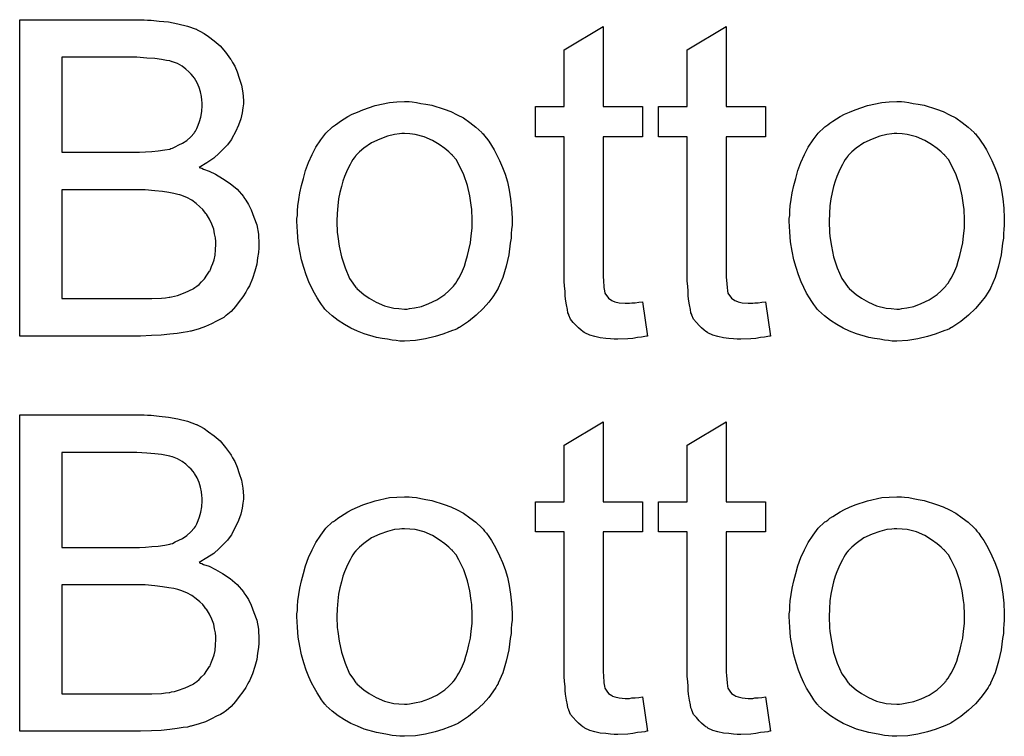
# Model space of a CAD drawing. Extents: x -2.2 to 8.3, y -2.9 to 5.2.
# Tile 7 of 205: x -0.473 to -0.224, y -1.453 to -1.272. Entities that reach past the tile are written whole.
import ezdxf

# ---------------------------------------------------------------- set-up
doc = ezdxf.new("R2010")
doc.units = 0
doc.layers.add('acc-ni-360-20-in-a_copper_signal_bot', color=5, linetype='CONTINUOUS')
doc.layers.add('acc-ni-360-20-in-a_soldermask_bot', color=1, linetype='CONTINUOUS')

msp = doc.modelspace()

# ---------------------------------------------------------------- linework, layer by layer
at = {"layer": 'acc-ni-360-20-in-a_copper_signal_bot', "color": 5}
for points in [[(-0.440902, -1.272176), (-0.439976, -1.272176), (-0.437893, -1.272408), (-0.435579, -1.272639), (-0.43315, -1.273102), (-0.43072, -1.27368), (-0.428522, -1.27449), (-0.428406, -1.27449), (-0.42829, -1.274606), (-0.427596, -1.274953), (-0.426555, -1.275532), (-0.425398, -1.276341), (-0.424009, -1.277383), (-0.422505, -1.278656), (-0.421117, -1.280275), (-0.419844, -1.282011), (-0.419728, -1.282242), (-0.419381, -1.282936), (-0.418803, -1.283862), (-0.418224, -1.28525), (-0.417646, -1.28687), (-0.417067, -1.288606), (-0.41672, -1.290573), (-0.416605, -1.29254), (-0.416605, -1.292771), (-0.416605, -1.293349), (-0.41672, -1.294391), (-0.416952, -1.295663), (-0.417299, -1.297168), (-0.417877, -1.298787), (-0.418572, -1.300407), (-0.419497, -1.302143), (-0.419613, -1.302374), (-0.41996, -1.302837), (-0.420654, -1.303762), (-0.42158, -1.304688), (-0.422737, -1.305845), (-0.424125, -1.307118), (-0.425861, -1.308275), (-0.427827, -1.309432), (-0.427712, -1.309432), (-0.42748, -1.309547), (-0.427133, -1.309663), (-0.426671, -1.309895), (-0.425282, -1.310357), (-0.423662, -1.311167), (-0.421927, -1.312208), (-0.41996, -1.313481), (-0.418224, -1.314985), (-0.416605, -1.316836), (-0.416489, -1.317068), (-0.416026, -1.317762), (-0.415332, -1.318803), (-0.414638, -1.320192), (-0.413943, -1.322043), (-0.413249, -1.32401), (-0.412786, -1.326324), (-0.412671, -1.328869), (-0.412671, -1.328985), (-0.412671, -1.329101), (-0.412671, -1.329795), (-0.412786, -1.330952), (-0.413018, -1.33234), (-0.413249, -1.33396), (-0.413712, -1.335696), (-0.414291, -1.337547), (-0.415101, -1.339398), (-0.415216, -1.339629), (-0.415563, -1.340208), (-0.416026, -1.341018), (-0.41672, -1.342175), (-0.417646, -1.343332), (-0.418572, -1.344604), (-0.419728, -1.345877), (-0.421001, -1.346918), (-0.421117, -1.347034), (-0.42158, -1.347381), (-0.42239, -1.347844), (-0.423431, -1.348307), (-0.424704, -1.349001), (-0.426208, -1.349695), (-0.427827, -1.350274), (-0.429794, -1.350852), (-0.430026, -1.350852), (-0.43072, -1.351084), (-0.431877, -1.351199), (-0.433381, -1.351431), (-0.435232, -1.351662), (-0.437431, -1.351894), (-0.43986, -1.352009), (-0.442637, -1.352125), (-0.473182, -1.352125), (-0.473182, -1.272061), (-0.441712, -1.272061), (-0.440902, -1.272176)], [(-0.325664, -1.294044), (-0.315714, -1.294044), (-0.315714, -1.30168), (-0.325664, -1.30168), (-0.325664, -1.335811), (-0.325664, -1.336043), (-0.325664, -1.336505), (-0.325664, -1.3372), (-0.325549, -1.33801), (-0.325433, -1.339861), (-0.325317, -1.340671), (-0.325202, -1.341249), (-0.325086, -1.341481), (-0.324739, -1.341943), (-0.324276, -1.342522), (-0.323466, -1.3431), (-0.323235, -1.343216), (-0.322656, -1.343447), (-0.321615, -1.343679), (-0.320111, -1.343795), (-0.318954, -1.343795), (-0.318375, -1.343679), (-0.317565, -1.343679), (-0.31664, -1.343563), (-0.315714, -1.343447), (-0.314442, -1.352125), (-0.314673, -1.352125), (-0.315136, -1.352241), (-0.315946, -1.352356), (-0.316987, -1.352472), (-0.318144, -1.352704), (-0.319417, -1.352819), (-0.321962, -1.352935), (-0.322888, -1.352935), (-0.323813, -1.352819), (-0.32497, -1.352704), (-0.326359, -1.352588), (-0.327747, -1.352241), (-0.32902, -1.351894), (-0.330292, -1.351315), (-0.330408, -1.351199), (-0.330755, -1.350968), (-0.331218, -1.350621), (-0.331912, -1.350042), (-0.332491, -1.349464), (-0.333185, -1.348654), (-0.333879, -1.347844), (-0.334342, -1.346803), (-0.334342, -1.346687), (-0.334573, -1.346224), (-0.334689, -1.345414), (-0.33492, -1.344257), (-0.335152, -1.342753), (-0.335267, -1.341828), (-0.335267, -1.340786), (-0.335383, -1.339514), (-0.335499, -1.338241), (-0.335499, -1.336853), (-0.335499, -1.335233), (-0.335499, -1.30168), (-0.342788, -1.30168), (-0.342788, -1.294044), (-0.335499, -1.294044), (-0.335499, -1.279697), (-0.325664, -1.273796), (-0.325664, -1.294044)], [(-0.294541, -1.294044), (-0.284591, -1.294044), (-0.284591, -1.30168), (-0.294541, -1.30168), (-0.294541, -1.335811), (-0.294541, -1.336043), (-0.294541, -1.336505), (-0.294541, -1.3372), (-0.294425, -1.33801), (-0.29431, -1.339861), (-0.294194, -1.340671), (-0.294078, -1.341249), (-0.293963, -1.341481), (-0.293615, -1.341943), (-0.293153, -1.342522), (-0.292343, -1.3431), (-0.292111, -1.343216), (-0.291533, -1.343447), (-0.290492, -1.343679), (-0.288988, -1.343795), (-0.28783, -1.343795), (-0.287252, -1.343679), (-0.286442, -1.343679), (-0.285517, -1.343563), (-0.284591, -1.343447), (-0.283318, -1.352125), (-0.28355, -1.352125), (-0.284012, -1.352241), (-0.284822, -1.352356), (-0.285864, -1.352472), (-0.287021, -1.352704), (-0.288293, -1.352819), (-0.290839, -1.352935), (-0.291764, -1.352935), (-0.29269, -1.352819), (-0.293847, -1.352704), (-0.295235, -1.352588), (-0.296624, -1.352241), (-0.297896, -1.351894), (-0.299169, -1.351315), (-0.299285, -1.351199), (-0.299632, -1.350968), (-0.300095, -1.350621), (-0.300789, -1.350042), (-0.301367, -1.349464), (-0.302062, -1.348654), (-0.302756, -1.347844), (-0.303219, -1.346803), (-0.303219, -1.346687), (-0.30345, -1.346224), (-0.303566, -1.345414), (-0.303797, -1.344257), (-0.304029, -1.342753), (-0.304144, -1.341828), (-0.304144, -1.340786), (-0.30426, -1.339514), (-0.304376, -1.338241), (-0.304376, -1.336853), (-0.304376, -1.335233), (-0.304376, -1.30168), (-0.311665, -1.30168), (-0.311665, -1.294044), (-0.304376, -1.294044), (-0.304376, -1.279697), (-0.294541, -1.273796), (-0.294541, -1.294044)], [(-0.443563, -1.281548), (-0.462538, -1.281548), (-0.462538, -1.305614), (-0.442868, -1.305614), (-0.441364, -1.305498), (-0.439745, -1.305382), (-0.438125, -1.305266), (-0.436505, -1.305035), (-0.435232, -1.304804), (-0.435001, -1.304688), (-0.434538, -1.304572), (-0.433844, -1.304225), (-0.432918, -1.303762), (-0.431993, -1.3033), (-0.430951, -1.302605), (-0.42991, -1.30168), (-0.4291, -1.300754), (-0.428985, -1.300639), (-0.428753, -1.300291), (-0.428406, -1.299597), (-0.428059, -1.298787), (-0.427712, -1.297862), (-0.427365, -1.296705), (-0.427133, -1.295316), (-0.427018, -1.293812), (-0.427018, -1.293581), (-0.427018, -1.293118), (-0.427133, -1.292424), (-0.427249, -1.291498), (-0.42748, -1.290341), (-0.427827, -1.289184), (-0.42829, -1.288027), (-0.428985, -1.28687), (-0.4291, -1.286755), (-0.429332, -1.286407), (-0.429794, -1.285829), (-0.430373, -1.28525), (-0.431183, -1.284556), (-0.432108, -1.283862), (-0.433265, -1.283168), (-0.434538, -1.282705), (-0.434654, -1.282705), (-0.435232, -1.282474), (-0.436042, -1.282358), (-0.437315, -1.282127), (-0.43905, -1.281895), (-0.441017, -1.281779), (-0.443563, -1.281548)], [(-0.373911, -1.292887), (-0.37287, -1.293002), (-0.371713, -1.293234), (-0.37044, -1.293465), (-0.368936, -1.293697), (-0.365812, -1.294738), (-0.364192, -1.295316), (-0.362573, -1.296126), (-0.360953, -1.296936), (-0.359333, -1.298093), (-0.357829, -1.29925), (-0.356325, -1.300639), (-0.356209, -1.300754), (-0.355978, -1.300986), (-0.355631, -1.301448), (-0.355168, -1.302027), (-0.354589, -1.302837), (-0.353895, -1.303878), (-0.353201, -1.305035), (-0.352507, -1.306308), (-0.351813, -1.307696), (-0.351118, -1.309432), (-0.350424, -1.311167), (-0.349846, -1.313134), (-0.349383, -1.315217), (-0.349036, -1.317415), (-0.348804, -1.319729), (-0.348689, -1.322274), (-0.348689, -1.32239), (-0.348689, -1.322737), (-0.348689, -1.323316), (-0.348689, -1.324126), (-0.348804, -1.325051), (-0.34892, -1.326208), (-0.34892, -1.327365), (-0.349151, -1.328638), (-0.349499, -1.33153), (-0.350193, -1.334423), (-0.351003, -1.337315), (-0.35216, -1.339976), (-0.35216, -1.340092), (-0.352275, -1.340208), (-0.352507, -1.340555), (-0.352738, -1.341018), (-0.353548, -1.342175), (-0.354589, -1.343563), (-0.355978, -1.345183), (-0.357713, -1.346803), (-0.35968, -1.348423), (-0.361994, -1.349927), (-0.36211, -1.349927), (-0.362226, -1.350042), (-0.362573, -1.350274), (-0.363151, -1.350505), (-0.36373, -1.350737), (-0.364424, -1.350968), (-0.366159, -1.351662), (-0.368126, -1.352241), (-0.370556, -1.352819), (-0.373101, -1.353282), (-0.375878, -1.353398), (-0.377035, -1.353398), (-0.377961, -1.353282), (-0.379002, -1.353166), (-0.380159, -1.352935), (-0.381548, -1.352704), (-0.382936, -1.352472), (-0.38606, -1.351546), (-0.387795, -1.350852), (-0.389415, -1.350158), (-0.391035, -1.349233), (-0.392655, -1.348191), (-0.394159, -1.347034), (-0.395663, -1.345646), (-0.395779, -1.34553), (-0.39601, -1.345299), (-0.396357, -1.344836), (-0.39682, -1.344142), (-0.397398, -1.343332), (-0.397977, -1.342406), (-0.398671, -1.341249), (-0.399365, -1.339861), (-0.40006, -1.338357), (-0.400754, -1.336621), (-0.401332, -1.33477), (-0.401911, -1.332803), (-0.402373, -1.330605), (-0.402721, -1.328291), (-0.402952, -1.325745), (-0.403068, -1.323084), (-0.403068, -1.322853), (-0.403068, -1.32239), (-0.402952, -1.32158), (-0.402952, -1.320423), (-0.402836, -1.31915), (-0.402605, -1.317531), (-0.402373, -1.315911), (-0.401911, -1.31406), (-0.401448, -1.312208), (-0.400869, -1.310242), (-0.400175, -1.308159), (-0.39925, -1.306192), (-0.398324, -1.304341), (-0.397051, -1.30249), (-0.395779, -1.300754), (-0.394159, -1.29925), (-0.394043, -1.299134), (-0.393812, -1.299019), (-0.393349, -1.298672), (-0.39277, -1.298209), (-0.392076, -1.297746), (-0.391151, -1.297168), (-0.390225, -1.296589), (-0.389068, -1.296011), (-0.387795, -1.295432), (-0.386407, -1.294853), (-0.383283, -1.293812), (-0.379696, -1.293002), (-0.377845, -1.292887), (-0.375878, -1.292771), (-0.374721, -1.292771), (-0.373911, -1.292887)], [(-0.249418, -1.292887), (-0.248377, -1.293002), (-0.24722, -1.293234), (-0.245947, -1.293465), (-0.244443, -1.293697), (-0.241319, -1.294738), (-0.239699, -1.295316), (-0.238079, -1.296126), (-0.23646, -1.296936), (-0.23484, -1.298093), (-0.233336, -1.29925), (-0.231832, -1.300639), (-0.231716, -1.300754), (-0.231485, -1.300986), (-0.231137, -1.301448), (-0.230675, -1.302027), (-0.230096, -1.302837), (-0.229402, -1.303878), (-0.228708, -1.305035), (-0.228014, -1.306308), (-0.227319, -1.307696), (-0.226625, -1.309432), (-0.225931, -1.311167), (-0.225352, -1.313134), (-0.22489, -1.315217), (-0.224543, -1.317415), (-0.224311, -1.319729), (-0.224196, -1.322274), (-0.224196, -1.32239), (-0.224196, -1.322737), (-0.224196, -1.323316), (-0.224196, -1.324126), (-0.224311, -1.325051), (-0.224427, -1.326208), (-0.224427, -1.327365), (-0.224658, -1.328638), (-0.225005, -1.33153), (-0.2257, -1.334423), (-0.22651, -1.337315), (-0.227667, -1.339976), (-0.227667, -1.340092), (-0.227782, -1.340208), (-0.228014, -1.340555), (-0.228245, -1.341018), (-0.229055, -1.342175), (-0.230096, -1.343563), (-0.231485, -1.345183), (-0.23322, -1.346803), (-0.235187, -1.348423), (-0.237501, -1.349927), (-0.237617, -1.349927), (-0.237732, -1.350042), (-0.238079, -1.350274), (-0.238658, -1.350505), (-0.239237, -1.350737), (-0.239931, -1.350968), (-0.241666, -1.351662), (-0.243633, -1.352241), (-0.246063, -1.352819), (-0.248608, -1.353282), (-0.251385, -1.353398), (-0.252542, -1.353398), (-0.253468, -1.353282), (-0.254509, -1.353166), (-0.255666, -1.352935), (-0.257054, -1.352704), (-0.258443, -1.352472), (-0.261567, -1.351546), (-0.263302, -1.350852), (-0.264922, -1.350158), (-0.266542, -1.349233), (-0.268161, -1.348191), (-0.269666, -1.347034), (-0.27117, -1.345646), (-0.271285, -1.34553), (-0.271517, -1.345299), (-0.271864, -1.344836), (-0.272327, -1.344142), (-0.272905, -1.343332), (-0.273484, -1.342406), (-0.274178, -1.341249), (-0.274872, -1.339861), (-0.275566, -1.338357), (-0.27626, -1.336621), (-0.276839, -1.33477), (-0.277418, -1.332803), (-0.27788, -1.330605), (-0.278227, -1.328291), (-0.278459, -1.325745), (-0.278575, -1.323084), (-0.278575, -1.322853), (-0.278575, -1.32239), (-0.278459, -1.32158), (-0.278459, -1.320423), (-0.278343, -1.31915), (-0.278112, -1.317531), (-0.27788, -1.315911), (-0.277418, -1.31406), (-0.276955, -1.312208), (-0.276376, -1.310242), (-0.275682, -1.308159), (-0.274756, -1.306192), (-0.273831, -1.304341), (-0.272558, -1.30249), (-0.271285, -1.300754), (-0.269666, -1.29925), (-0.26955, -1.299134), (-0.269318, -1.299019), (-0.268856, -1.298672), (-0.268277, -1.298209), (-0.267583, -1.297746), (-0.266657, -1.297168), (-0.265732, -1.296589), (-0.264575, -1.296011), (-0.263302, -1.295432), (-0.261914, -1.294853), (-0.25879, -1.293812), (-0.255203, -1.293002), (-0.253352, -1.292887), (-0.251385, -1.292771), (-0.250228, -1.292771), (-0.249418, -1.292887)], [(-0.375878, -1.30087), (-0.376572, -1.30087), (-0.377151, -1.300986), (-0.378424, -1.301101), (-0.380159, -1.301564), (-0.382126, -1.302258), (-0.384209, -1.303184), (-0.386175, -1.304572), (-0.387217, -1.305498), (-0.388142, -1.306424), (-0.388142, -1.306539), (-0.388374, -1.306655), (-0.388605, -1.307002), (-0.388952, -1.307465), (-0.389299, -1.308043), (-0.389647, -1.308737), (-0.390109, -1.309663), (-0.390572, -1.310589), (-0.391035, -1.311746), (-0.391498, -1.312903), (-0.391845, -1.314291), (-0.392192, -1.315795), (-0.392539, -1.317415), (-0.39277, -1.31915), (-0.392886, -1.321117), (-0.393002, -1.323084), (-0.393002, -1.3232), (-0.393002, -1.323547), (-0.393002, -1.324126), (-0.392886, -1.324936), (-0.392886, -1.325861), (-0.39277, -1.326902), (-0.392423, -1.329332), (-0.391845, -1.332109), (-0.390919, -1.334886), (-0.389762, -1.337547), (-0.388952, -1.338704), (-0.388142, -1.339861), (-0.388027, -1.339861), (-0.387911, -1.340092), (-0.387217, -1.340671), (-0.386175, -1.341596), (-0.384787, -1.342522), (-0.383052, -1.343563), (-0.380969, -1.344489), (-0.378539, -1.345067), (-0.377267, -1.345183), (-0.375878, -1.345299), (-0.375184, -1.345299), (-0.374606, -1.345183), (-0.373333, -1.344952), (-0.371597, -1.344604), (-0.369746, -1.34391), (-0.367663, -1.342985), (-0.365697, -1.341596), (-0.364655, -1.340671), (-0.36373, -1.339745), (-0.363614, -1.339629), (-0.363498, -1.339514), (-0.363267, -1.339167), (-0.36292, -1.338704), (-0.362573, -1.338125), (-0.36211, -1.337431), (-0.361647, -1.336505), (-0.361184, -1.33558), (-0.360721, -1.334423), (-0.360374, -1.33315), (-0.359912, -1.331762), (-0.359565, -1.330258), (-0.359217, -1.328522), (-0.358986, -1.326787), (-0.358755, -1.32482), (-0.358755, -1.322737), (-0.358755, -1.322621), (-0.358755, -1.322274), (-0.358755, -1.321696), (-0.35887, -1.321002), (-0.35887, -1.320076), (-0.358986, -1.319035), (-0.359333, -1.316605), (-0.359912, -1.31406), (-0.360837, -1.311283), (-0.36211, -1.308737), (-0.362804, -1.307465), (-0.36373, -1.306424), (-0.36373, -1.306308), (-0.363961, -1.306192), (-0.364655, -1.305498), (-0.365697, -1.304688), (-0.367085, -1.303647), (-0.36882, -1.302605), (-0.370903, -1.30168), (-0.373217, -1.301101), (-0.37449, -1.300986), (-0.375878, -1.30087)], [(-0.251385, -1.30087), (-0.252079, -1.30087), (-0.252658, -1.300986), (-0.25393, -1.301101), (-0.255666, -1.301564), (-0.257633, -1.302258), (-0.259715, -1.303184), (-0.261682, -1.304572), (-0.262724, -1.305498), (-0.263649, -1.306424), (-0.263649, -1.306539), (-0.263881, -1.306655), (-0.264112, -1.307002), (-0.264459, -1.307465), (-0.264806, -1.308043), (-0.265153, -1.308737), (-0.265616, -1.309663), (-0.266079, -1.310589), (-0.266542, -1.311746), (-0.267005, -1.312903), (-0.267352, -1.314291), (-0.267699, -1.315795), (-0.268046, -1.317415), (-0.268277, -1.31915), (-0.268393, -1.321117), (-0.268509, -1.323084), (-0.268509, -1.3232), (-0.268509, -1.323547), (-0.268509, -1.324126), (-0.268393, -1.324936), (-0.268393, -1.325861), (-0.268277, -1.326902), (-0.26793, -1.329332), (-0.267352, -1.332109), (-0.266426, -1.334886), (-0.265269, -1.337547), (-0.264459, -1.338704), (-0.263649, -1.339861), (-0.263534, -1.339861), (-0.263418, -1.340092), (-0.262724, -1.340671), (-0.261682, -1.341596), (-0.260294, -1.342522), (-0.258558, -1.343563), (-0.256476, -1.344489), (-0.254046, -1.345067), (-0.252773, -1.345183), (-0.251385, -1.345299), (-0.250691, -1.345299), (-0.250112, -1.345183), (-0.24884, -1.344952), (-0.247104, -1.344604), (-0.245253, -1.34391), (-0.24317, -1.342985), (-0.241203, -1.341596), (-0.240162, -1.340671), (-0.239237, -1.339745), (-0.239121, -1.339629), (-0.239005, -1.339514), (-0.238774, -1.339167), (-0.238427, -1.338704), (-0.238079, -1.338125), (-0.237617, -1.337431), (-0.237154, -1.336505), (-0.236691, -1.33558), (-0.236228, -1.334423), (-0.235881, -1.33315), (-0.235418, -1.331762), (-0.235071, -1.330258), (-0.234724, -1.328522), (-0.234493, -1.326787), (-0.234261, -1.32482), (-0.234261, -1.322737), (-0.234261, -1.322621), (-0.234261, -1.322274), (-0.234261, -1.321696), (-0.234377, -1.321002), (-0.234377, -1.320076), (-0.234493, -1.319035), (-0.23484, -1.316605), (-0.235418, -1.31406), (-0.236344, -1.311283), (-0.237617, -1.308737), (-0.238311, -1.307465), (-0.239237, -1.306424), (-0.239237, -1.306308), (-0.239468, -1.306192), (-0.240162, -1.305498), (-0.241203, -1.304688), (-0.242592, -1.303647), (-0.244327, -1.302605), (-0.24641, -1.30168), (-0.248724, -1.301101), (-0.249997, -1.300986), (-0.251385, -1.30087)], [(-0.44148, -1.315101), (-0.462538, -1.315101), (-0.462538, -1.342638), (-0.439745, -1.342638), (-0.437315, -1.342522), (-0.436274, -1.342406), (-0.435348, -1.342291), (-0.435232, -1.342291), (-0.434769, -1.342175), (-0.434075, -1.342059), (-0.433265, -1.341828), (-0.431298, -1.341133), (-0.429332, -1.340208), (-0.429216, -1.340092), (-0.428869, -1.339861), (-0.428406, -1.339514), (-0.427827, -1.339051), (-0.427249, -1.338357), (-0.426439, -1.337662), (-0.425861, -1.336737), (-0.425166, -1.335696), (-0.425051, -1.33558), (-0.424935, -1.335233), (-0.424704, -1.334539), (-0.424356, -1.333729), (-0.424009, -1.332803), (-0.423778, -1.331646), (-0.423662, -1.330258), (-0.423547, -1.328869), (-0.423547, -1.328638), (-0.423547, -1.328175), (-0.423662, -1.327249), (-0.423894, -1.326208), (-0.424125, -1.325051), (-0.424588, -1.323778), (-0.425166, -1.322506), (-0.425976, -1.321233), (-0.426092, -1.321117), (-0.426439, -1.320655), (-0.426902, -1.320076), (-0.427596, -1.319382), (-0.428522, -1.318572), (-0.429679, -1.317762), (-0.430951, -1.317068), (-0.432455, -1.316489), (-0.432687, -1.316374), (-0.43315, -1.316258), (-0.434191, -1.316027), (-0.435464, -1.315795), (-0.437084, -1.315564), (-0.43905, -1.315332), (-0.44148, -1.315101)]]:
    msp.add_lwpolyline(points, dxfattribs=at)
at = {"layer": 'acc-ni-360-20-in-a_soldermask_bot', "color": 1}
for points in [[(-0.440902, -1.372176), (-0.439976, -1.372176), (-0.437893, -1.372408), (-0.435579, -1.372639), (-0.43315, -1.373102), (-0.43072, -1.37368), (-0.428522, -1.37449), (-0.428406, -1.37449), (-0.42829, -1.374606), (-0.427596, -1.374953), (-0.426555, -1.375532), (-0.425398, -1.376341), (-0.424009, -1.377383), (-0.422505, -1.378656), (-0.421117, -1.380275), (-0.419844, -1.382011), (-0.419728, -1.382242), (-0.419381, -1.382936), (-0.418803, -1.383862), (-0.418224, -1.38525), (-0.417646, -1.38687), (-0.417067, -1.388606), (-0.41672, -1.390573), (-0.416605, -1.39254), (-0.416605, -1.392771), (-0.416605, -1.393349), (-0.41672, -1.394391), (-0.416952, -1.395663), (-0.417299, -1.397168), (-0.417877, -1.398787), (-0.418572, -1.400407), (-0.419497, -1.402143), (-0.419613, -1.402374), (-0.41996, -1.402837), (-0.420654, -1.403762), (-0.42158, -1.404688), (-0.422737, -1.405845), (-0.424125, -1.407118), (-0.425861, -1.408275), (-0.427827, -1.409432), (-0.427712, -1.409432), (-0.42748, -1.409547), (-0.427133, -1.409663), (-0.426671, -1.409895), (-0.425282, -1.410357), (-0.423662, -1.411167), (-0.421927, -1.412208), (-0.41996, -1.413481), (-0.418224, -1.414985), (-0.416605, -1.416836), (-0.416489, -1.417068), (-0.416026, -1.417762), (-0.415332, -1.418803), (-0.414638, -1.420192), (-0.413943, -1.422043), (-0.413249, -1.42401), (-0.412786, -1.426324), (-0.412671, -1.428869), (-0.412671, -1.428985), (-0.412671, -1.429101), (-0.412671, -1.429795), (-0.412786, -1.430952), (-0.413018, -1.43234), (-0.413249, -1.43396), (-0.413712, -1.435696), (-0.414291, -1.437547), (-0.415101, -1.439398), (-0.415216, -1.439629), (-0.415563, -1.440208), (-0.416026, -1.441018), (-0.41672, -1.442175), (-0.417646, -1.443332), (-0.418572, -1.444604), (-0.419728, -1.445877), (-0.421001, -1.446918), (-0.421117, -1.447034), (-0.42158, -1.447381), (-0.42239, -1.447844), (-0.423431, -1.448307), (-0.424704, -1.449001), (-0.426208, -1.449695), (-0.427827, -1.450274), (-0.429794, -1.450852), (-0.430026, -1.450852), (-0.43072, -1.451084), (-0.431877, -1.451199), (-0.433381, -1.451431), (-0.435232, -1.451662), (-0.437431, -1.451894), (-0.43986, -1.452009), (-0.442637, -1.452125), (-0.473182, -1.452125), (-0.473182, -1.372061), (-0.441712, -1.372061), (-0.440902, -1.372176)], [(-0.325664, -1.394044), (-0.315714, -1.394044), (-0.315714, -1.40168), (-0.325664, -1.40168), (-0.325664, -1.435811), (-0.325664, -1.436043), (-0.325664, -1.436505), (-0.325664, -1.4372), (-0.325549, -1.43801), (-0.325433, -1.439861), (-0.325317, -1.440671), (-0.325202, -1.441249), (-0.325086, -1.441481), (-0.324739, -1.441943), (-0.324276, -1.442522), (-0.323466, -1.4431), (-0.323235, -1.443216), (-0.322656, -1.443447), (-0.321615, -1.443679), (-0.320111, -1.443795), (-0.318954, -1.443795), (-0.318375, -1.443679), (-0.317565, -1.443679), (-0.31664, -1.443563), (-0.315714, -1.443447), (-0.314442, -1.452125), (-0.314673, -1.452125), (-0.315136, -1.452241), (-0.315946, -1.452356), (-0.316987, -1.452472), (-0.318144, -1.452704), (-0.319417, -1.452819), (-0.321962, -1.452935), (-0.322888, -1.452935), (-0.323813, -1.452819), (-0.32497, -1.452704), (-0.326359, -1.452588), (-0.327747, -1.452241), (-0.32902, -1.451894), (-0.330292, -1.451315), (-0.330408, -1.451199), (-0.330755, -1.450968), (-0.331218, -1.450621), (-0.331912, -1.450042), (-0.332491, -1.449464), (-0.333185, -1.448654), (-0.333879, -1.447844), (-0.334342, -1.446803), (-0.334342, -1.446687), (-0.334573, -1.446224), (-0.334689, -1.445414), (-0.33492, -1.444257), (-0.335152, -1.442753), (-0.335267, -1.441828), (-0.335267, -1.440786), (-0.335383, -1.439514), (-0.335499, -1.438241), (-0.335499, -1.436853), (-0.335499, -1.435233), (-0.335499, -1.40168), (-0.342788, -1.40168), (-0.342788, -1.394044), (-0.335499, -1.394044), (-0.335499, -1.379697), (-0.325664, -1.373796), (-0.325664, -1.394044)], [(-0.294541, -1.394044), (-0.284591, -1.394044), (-0.284591, -1.40168), (-0.294541, -1.40168), (-0.294541, -1.435811), (-0.294541, -1.436043), (-0.294541, -1.436505), (-0.294541, -1.4372), (-0.294425, -1.43801), (-0.29431, -1.439861), (-0.294194, -1.440671), (-0.294078, -1.441249), (-0.293963, -1.441481), (-0.293615, -1.441943), (-0.293153, -1.442522), (-0.292343, -1.4431), (-0.292111, -1.443216), (-0.291533, -1.443447), (-0.290492, -1.443679), (-0.288988, -1.443795), (-0.28783, -1.443795), (-0.287252, -1.443679), (-0.286442, -1.443679), (-0.285517, -1.443563), (-0.284591, -1.443447), (-0.283318, -1.452125), (-0.28355, -1.452125), (-0.284012, -1.452241), (-0.284822, -1.452356), (-0.285864, -1.452472), (-0.287021, -1.452704), (-0.288293, -1.452819), (-0.290839, -1.452935), (-0.291764, -1.452935), (-0.29269, -1.452819), (-0.293847, -1.452704), (-0.295235, -1.452588), (-0.296624, -1.452241), (-0.297896, -1.451894), (-0.299169, -1.451315), (-0.299285, -1.451199), (-0.299632, -1.450968), (-0.300095, -1.450621), (-0.300789, -1.450042), (-0.301367, -1.449464), (-0.302062, -1.448654), (-0.302756, -1.447844), (-0.303219, -1.446803), (-0.303219, -1.446687), (-0.30345, -1.446224), (-0.303566, -1.445414), (-0.303797, -1.444257), (-0.304029, -1.442753), (-0.304144, -1.441828), (-0.304144, -1.440786), (-0.30426, -1.439514), (-0.304376, -1.438241), (-0.304376, -1.436853), (-0.304376, -1.435233), (-0.304376, -1.40168), (-0.311665, -1.40168), (-0.311665, -1.394044), (-0.304376, -1.394044), (-0.304376, -1.379697), (-0.294541, -1.373796), (-0.294541, -1.394044)], [(-0.443563, -1.381548), (-0.462538, -1.381548), (-0.462538, -1.405614), (-0.442868, -1.405614), (-0.441364, -1.405498), (-0.439745, -1.405382), (-0.438125, -1.405266), (-0.436505, -1.405035), (-0.435232, -1.404804), (-0.435001, -1.404688), (-0.434538, -1.404572), (-0.433844, -1.404225), (-0.432918, -1.403762), (-0.431993, -1.4033), (-0.430951, -1.402605), (-0.42991, -1.40168), (-0.4291, -1.400754), (-0.428985, -1.400639), (-0.428753, -1.400291), (-0.428406, -1.399597), (-0.428059, -1.398787), (-0.427712, -1.397862), (-0.427365, -1.396705), (-0.427133, -1.395316), (-0.427018, -1.393812), (-0.427018, -1.393581), (-0.427018, -1.393118), (-0.427133, -1.392424), (-0.427249, -1.391498), (-0.42748, -1.390341), (-0.427827, -1.389184), (-0.42829, -1.388027), (-0.428985, -1.38687), (-0.4291, -1.386755), (-0.429332, -1.386407), (-0.429794, -1.385829), (-0.430373, -1.38525), (-0.431183, -1.384556), (-0.432108, -1.383862), (-0.433265, -1.383168), (-0.434538, -1.382705), (-0.434654, -1.382705), (-0.435232, -1.382474), (-0.436042, -1.382358), (-0.437315, -1.382127), (-0.43905, -1.381895), (-0.441017, -1.381779), (-0.443563, -1.381548)], [(-0.373911, -1.392887), (-0.37287, -1.393002), (-0.371713, -1.393234), (-0.37044, -1.393465), (-0.368936, -1.393697), (-0.365812, -1.394738), (-0.364192, -1.395316), (-0.362573, -1.396126), (-0.360953, -1.396936), (-0.359333, -1.398093), (-0.357829, -1.39925), (-0.356325, -1.400639), (-0.356209, -1.400754), (-0.355978, -1.400986), (-0.355631, -1.401448), (-0.355168, -1.402027), (-0.354589, -1.402837), (-0.353895, -1.403878), (-0.353201, -1.405035), (-0.352507, -1.406308), (-0.351813, -1.407696), (-0.351118, -1.409432), (-0.350424, -1.411167), (-0.349846, -1.413134), (-0.349383, -1.415217), (-0.349036, -1.417415), (-0.348804, -1.419729), (-0.348689, -1.422274), (-0.348689, -1.42239), (-0.348689, -1.422737), (-0.348689, -1.423316), (-0.348689, -1.424126), (-0.348804, -1.425051), (-0.34892, -1.426208), (-0.34892, -1.427365), (-0.349151, -1.428638), (-0.349499, -1.43153), (-0.350193, -1.434423), (-0.351003, -1.437315), (-0.35216, -1.439976), (-0.35216, -1.440092), (-0.352275, -1.440208), (-0.352507, -1.440555), (-0.352738, -1.441018), (-0.353548, -1.442175), (-0.354589, -1.443563), (-0.355978, -1.445183), (-0.357713, -1.446803), (-0.35968, -1.448423), (-0.361994, -1.449927), (-0.36211, -1.449927), (-0.362226, -1.450042), (-0.362573, -1.450274), (-0.363151, -1.450505), (-0.36373, -1.450737), (-0.364424, -1.450968), (-0.366159, -1.451662), (-0.368126, -1.452241), (-0.370556, -1.452819), (-0.373101, -1.453282), (-0.375878, -1.453398), (-0.377035, -1.453398), (-0.377961, -1.453282), (-0.379002, -1.453166), (-0.380159, -1.452935), (-0.381548, -1.452704), (-0.382936, -1.452472), (-0.38606, -1.451546), (-0.387795, -1.450852), (-0.389415, -1.450158), (-0.391035, -1.449233), (-0.392655, -1.448191), (-0.394159, -1.447034), (-0.395663, -1.445646), (-0.395779, -1.44553), (-0.39601, -1.445299), (-0.396357, -1.444836), (-0.39682, -1.444142), (-0.397398, -1.443332), (-0.397977, -1.442406), (-0.398671, -1.441249), (-0.399365, -1.439861), (-0.40006, -1.438357), (-0.400754, -1.436621), (-0.401332, -1.43477), (-0.401911, -1.432803), (-0.402373, -1.430605), (-0.402721, -1.428291), (-0.402952, -1.425745), (-0.403068, -1.423084), (-0.403068, -1.422853), (-0.403068, -1.42239), (-0.402952, -1.42158), (-0.402952, -1.420423), (-0.402836, -1.41915), (-0.402605, -1.417531), (-0.402373, -1.415911), (-0.401911, -1.41406), (-0.401448, -1.412208), (-0.400869, -1.410242), (-0.400175, -1.408159), (-0.39925, -1.406192), (-0.398324, -1.404341), (-0.397051, -1.40249), (-0.395779, -1.400754), (-0.394159, -1.39925), (-0.394043, -1.399134), (-0.393812, -1.399019), (-0.393349, -1.398672), (-0.39277, -1.398209), (-0.392076, -1.397746), (-0.391151, -1.397168), (-0.390225, -1.396589), (-0.389068, -1.396011), (-0.387795, -1.395432), (-0.386407, -1.394853), (-0.383283, -1.393812), (-0.379696, -1.393002), (-0.377845, -1.392887), (-0.375878, -1.392771), (-0.374721, -1.392771), (-0.373911, -1.392887)], [(-0.249418, -1.392887), (-0.248377, -1.393002), (-0.24722, -1.393234), (-0.245947, -1.393465), (-0.244443, -1.393697), (-0.241319, -1.394738), (-0.239699, -1.395316), (-0.238079, -1.396126), (-0.23646, -1.396936), (-0.23484, -1.398093), (-0.233336, -1.39925), (-0.231832, -1.400639), (-0.231716, -1.400754), (-0.231485, -1.400986), (-0.231137, -1.401448), (-0.230675, -1.402027), (-0.230096, -1.402837), (-0.229402, -1.403878), (-0.228708, -1.405035), (-0.228014, -1.406308), (-0.227319, -1.407696), (-0.226625, -1.409432), (-0.225931, -1.411167), (-0.225352, -1.413134), (-0.22489, -1.415217), (-0.224543, -1.417415), (-0.224311, -1.419729), (-0.224196, -1.422274), (-0.224196, -1.42239), (-0.224196, -1.422737), (-0.224196, -1.423316), (-0.224196, -1.424126), (-0.224311, -1.425051), (-0.224427, -1.426208), (-0.224427, -1.427365), (-0.224658, -1.428638), (-0.225005, -1.43153), (-0.2257, -1.434423), (-0.22651, -1.437315), (-0.227667, -1.439976), (-0.227667, -1.440092), (-0.227782, -1.440208), (-0.228014, -1.440555), (-0.228245, -1.441018), (-0.229055, -1.442175), (-0.230096, -1.443563), (-0.231485, -1.445183), (-0.23322, -1.446803), (-0.235187, -1.448423), (-0.237501, -1.449927), (-0.237617, -1.449927), (-0.237732, -1.450042), (-0.238079, -1.450274), (-0.238658, -1.450505), (-0.239237, -1.450737), (-0.239931, -1.450968), (-0.241666, -1.451662), (-0.243633, -1.452241), (-0.246063, -1.452819), (-0.248608, -1.453282), (-0.251385, -1.453398), (-0.252542, -1.453398), (-0.253468, -1.453282), (-0.254509, -1.453166), (-0.255666, -1.452935), (-0.257054, -1.452704), (-0.258443, -1.452472), (-0.261567, -1.451546), (-0.263302, -1.450852), (-0.264922, -1.450158), (-0.266542, -1.449233), (-0.268161, -1.448191), (-0.269666, -1.447034), (-0.27117, -1.445646), (-0.271285, -1.44553), (-0.271517, -1.445299), (-0.271864, -1.444836), (-0.272327, -1.444142), (-0.272905, -1.443332), (-0.273484, -1.442406), (-0.274178, -1.441249), (-0.274872, -1.439861), (-0.275566, -1.438357), (-0.27626, -1.436621), (-0.276839, -1.43477), (-0.277418, -1.432803), (-0.27788, -1.430605), (-0.278227, -1.428291), (-0.278459, -1.425745), (-0.278575, -1.423084), (-0.278575, -1.422853), (-0.278575, -1.42239), (-0.278459, -1.42158), (-0.278459, -1.420423), (-0.278343, -1.41915), (-0.278112, -1.417531), (-0.27788, -1.415911), (-0.277418, -1.41406), (-0.276955, -1.412208), (-0.276376, -1.410242), (-0.275682, -1.408159), (-0.274756, -1.406192), (-0.273831, -1.404341), (-0.272558, -1.40249), (-0.271285, -1.400754), (-0.269666, -1.39925), (-0.26955, -1.399134), (-0.269318, -1.399019), (-0.268856, -1.398672), (-0.268277, -1.398209), (-0.267583, -1.397746), (-0.266657, -1.397168), (-0.265732, -1.396589), (-0.264575, -1.396011), (-0.263302, -1.395432), (-0.261914, -1.394853), (-0.25879, -1.393812), (-0.255203, -1.393002), (-0.253352, -1.392887), (-0.251385, -1.392771), (-0.250228, -1.392771), (-0.249418, -1.392887)], [(-0.375878, -1.40087), (-0.376572, -1.40087), (-0.377151, -1.400986), (-0.378424, -1.401101), (-0.380159, -1.401564), (-0.382126, -1.402258), (-0.384209, -1.403184), (-0.386175, -1.404572), (-0.387217, -1.405498), (-0.388142, -1.406424), (-0.388142, -1.406539), (-0.388374, -1.406655), (-0.388605, -1.407002), (-0.388952, -1.407465), (-0.389299, -1.408043), (-0.389647, -1.408737), (-0.390109, -1.409663), (-0.390572, -1.410589), (-0.391035, -1.411746), (-0.391498, -1.412903), (-0.391845, -1.414291), (-0.392192, -1.415795), (-0.392539, -1.417415), (-0.39277, -1.41915), (-0.392886, -1.421117), (-0.393002, -1.423084), (-0.393002, -1.4232), (-0.393002, -1.423547), (-0.393002, -1.424126), (-0.392886, -1.424936), (-0.392886, -1.425861), (-0.39277, -1.426902), (-0.392423, -1.429332), (-0.391845, -1.432109), (-0.390919, -1.434886), (-0.389762, -1.437547), (-0.388952, -1.438704), (-0.388142, -1.439861), (-0.388027, -1.439861), (-0.387911, -1.440092), (-0.387217, -1.440671), (-0.386175, -1.441596), (-0.384787, -1.442522), (-0.383052, -1.443563), (-0.380969, -1.444489), (-0.378539, -1.445067), (-0.377267, -1.445183), (-0.375878, -1.445299), (-0.375184, -1.445299), (-0.374606, -1.445183), (-0.373333, -1.444952), (-0.371597, -1.444604), (-0.369746, -1.44391), (-0.367663, -1.442985), (-0.365697, -1.441596), (-0.364655, -1.440671), (-0.36373, -1.439745), (-0.363614, -1.439629), (-0.363498, -1.439514), (-0.363267, -1.439167), (-0.36292, -1.438704), (-0.362573, -1.438125), (-0.36211, -1.437431), (-0.361647, -1.436505), (-0.361184, -1.43558), (-0.360721, -1.434423), (-0.360374, -1.43315), (-0.359912, -1.431762), (-0.359565, -1.430258), (-0.359217, -1.428522), (-0.358986, -1.426787), (-0.358755, -1.42482), (-0.358755, -1.422737), (-0.358755, -1.422621), (-0.358755, -1.422274), (-0.358755, -1.421696), (-0.35887, -1.421002), (-0.35887, -1.420076), (-0.358986, -1.419035), (-0.359333, -1.416605), (-0.359912, -1.41406), (-0.360837, -1.411283), (-0.36211, -1.408737), (-0.362804, -1.407465), (-0.36373, -1.406424), (-0.36373, -1.406308), (-0.363961, -1.406192), (-0.364655, -1.405498), (-0.365697, -1.404688), (-0.367085, -1.403647), (-0.36882, -1.402605), (-0.370903, -1.40168), (-0.373217, -1.401101), (-0.37449, -1.400986), (-0.375878, -1.40087)], [(-0.251385, -1.40087), (-0.252079, -1.40087), (-0.252658, -1.400986), (-0.25393, -1.401101), (-0.255666, -1.401564), (-0.257633, -1.402258), (-0.259715, -1.403184), (-0.261682, -1.404572), (-0.262724, -1.405498), (-0.263649, -1.406424), (-0.263649, -1.406539), (-0.263881, -1.406655), (-0.264112, -1.407002), (-0.264459, -1.407465), (-0.264806, -1.408043), (-0.265153, -1.408737), (-0.265616, -1.409663), (-0.266079, -1.410589), (-0.266542, -1.411746), (-0.267005, -1.412903), (-0.267352, -1.414291), (-0.267699, -1.415795), (-0.268046, -1.417415), (-0.268277, -1.41915), (-0.268393, -1.421117), (-0.268509, -1.423084), (-0.268509, -1.4232), (-0.268509, -1.423547), (-0.268509, -1.424126), (-0.268393, -1.424936), (-0.268393, -1.425861), (-0.268277, -1.426902), (-0.26793, -1.429332), (-0.267352, -1.432109), (-0.266426, -1.434886), (-0.265269, -1.437547), (-0.264459, -1.438704), (-0.263649, -1.439861), (-0.263534, -1.439861), (-0.263418, -1.440092), (-0.262724, -1.440671), (-0.261682, -1.441596), (-0.260294, -1.442522), (-0.258558, -1.443563), (-0.256476, -1.444489), (-0.254046, -1.445067), (-0.252773, -1.445183), (-0.251385, -1.445299), (-0.250691, -1.445299), (-0.250112, -1.445183), (-0.24884, -1.444952), (-0.247104, -1.444604), (-0.245253, -1.44391), (-0.24317, -1.442985), (-0.241203, -1.441596), (-0.240162, -1.440671), (-0.239237, -1.439745), (-0.239121, -1.439629), (-0.239005, -1.439514), (-0.238774, -1.439167), (-0.238427, -1.438704), (-0.238079, -1.438125), (-0.237617, -1.437431), (-0.237154, -1.436505), (-0.236691, -1.43558), (-0.236228, -1.434423), (-0.235881, -1.43315), (-0.235418, -1.431762), (-0.235071, -1.430258), (-0.234724, -1.428522), (-0.234493, -1.426787), (-0.234261, -1.42482), (-0.234261, -1.422737), (-0.234261, -1.422621), (-0.234261, -1.422274), (-0.234261, -1.421696), (-0.234377, -1.421002), (-0.234377, -1.420076), (-0.234493, -1.419035), (-0.23484, -1.416605), (-0.235418, -1.41406), (-0.236344, -1.411283), (-0.237617, -1.408737), (-0.238311, -1.407465), (-0.239237, -1.406424), (-0.239237, -1.406308), (-0.239468, -1.406192), (-0.240162, -1.405498), (-0.241203, -1.404688), (-0.242592, -1.403647), (-0.244327, -1.402605), (-0.24641, -1.40168), (-0.248724, -1.401101), (-0.249997, -1.400986), (-0.251385, -1.40087)], [(-0.44148, -1.415101), (-0.462538, -1.415101), (-0.462538, -1.442638), (-0.439745, -1.442638), (-0.437315, -1.442522), (-0.436274, -1.442406), (-0.435348, -1.442291), (-0.435232, -1.442291), (-0.434769, -1.442175), (-0.434075, -1.442059), (-0.433265, -1.441828), (-0.431298, -1.441133), (-0.429332, -1.440208), (-0.429216, -1.440092), (-0.428869, -1.439861), (-0.428406, -1.439514), (-0.427827, -1.439051), (-0.427249, -1.438357), (-0.426439, -1.437662), (-0.425861, -1.436737), (-0.425166, -1.435696), (-0.425051, -1.43558), (-0.424935, -1.435233), (-0.424704, -1.434539), (-0.424356, -1.433729), (-0.424009, -1.432803), (-0.423778, -1.431646), (-0.423662, -1.430258), (-0.423547, -1.428869), (-0.423547, -1.428638), (-0.423547, -1.428175), (-0.423662, -1.427249), (-0.423894, -1.426208), (-0.424125, -1.425051), (-0.424588, -1.423778), (-0.425166, -1.422506), (-0.425976, -1.421233), (-0.426092, -1.421117), (-0.426439, -1.420655), (-0.426902, -1.420076), (-0.427596, -1.419382), (-0.428522, -1.418572), (-0.429679, -1.417762), (-0.430951, -1.417068), (-0.432455, -1.416489), (-0.432687, -1.416374), (-0.43315, -1.416258), (-0.434191, -1.416027), (-0.435464, -1.415795), (-0.437084, -1.415564), (-0.43905, -1.415332), (-0.44148, -1.415101)]]:
    msp.add_lwpolyline(points, dxfattribs=at)

doc.saveas('drawing.dxf')
